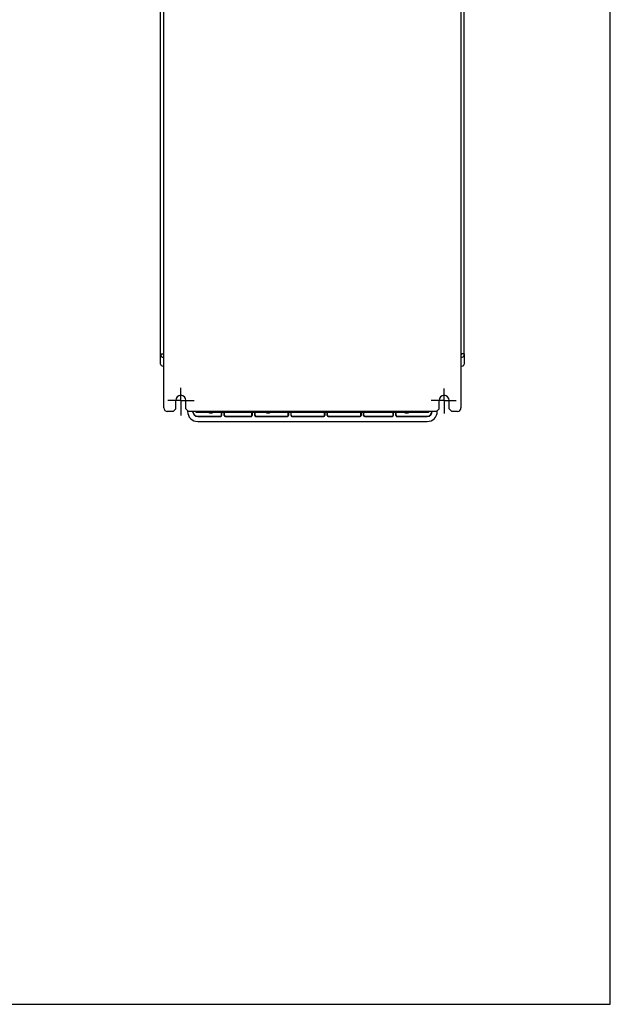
# Model space of a CAD drawing. Header units: millimetres. Extents: x 0 to 1400, y 0 to 1100.
# Tile 31 of 33: x 1050 to 1400, y 0 to 583. Entities that reach past the tile are written whole.
import ezdxf

# ---------------------------------------------------------------- set-up
doc = ezdxf.new("R2010")
doc.units = ezdxf.units.MM
doc.header["$LTSCALE"] = 77
doc.linetypes.add('CENTER', pattern=[0.6, 0.375, -0.075, 0.075, -0.075])
doc.layers.get('0').update_dxf_attribs({"linetype": 'CONTINUOUS'})
doc.layers.add('00_COMPONENTS', color=7, linetype='CONTINUOUS')
doc.layers.add('03_AXES', color=7, linetype='CONTINUOUS')

msp = doc.modelspace()

# ---------------------------------------------------------------- linework, layer by layer
at = {"color": 7, "linetype": 'CONTINUOUS'}
for p, q in [((1400, 0), (1400, 1100)), ((0, 0), (1400, 0))]:
    msp.add_line(p, q, dxfattribs=at)
at = {"layer": '00_COMPONENTS', "color": 3, "linetype": 'CONTINUOUS'}
for p, q in [((1133.49, 385.37), (1133.49, 735.37)), ((1313.49, 385.37), (1313.49, 735.37)), ((1133.49, 385.37), (1135.49, 385.37)), ((1135.49, 353.37), (1135.49, 385.37)), ((1313.49, 385.37), (1311.49, 385.37)), ((1311.49, 385.37), (1311.49, 353.37)), ((1142.49, 352.87), (1142.49, 357.87)), ((1148.49, 352.87), (1148.49, 357.87)), ((1298.49, 352.87), (1298.49, 357.87)), ((1304.49, 352.87), (1304.49, 357.87)), ((1140.99, 351.37), (1137.49, 351.37)), ((1140.99, 351.37), (1142.49, 352.87)), ((1148.49, 352.87), (1149.99, 351.37)), ((1296.99, 351.37), (1149.99, 351.37)), ((1296.99, 351.37), (1298.49, 352.87)), ((1304.49, 352.87), (1305.99, 351.37)), ((1309.49, 351.37), (1305.99, 351.37))]:
    msp.add_line(p, q, dxfattribs=at)
at = {"layer": '00_COMPONENTS', "color": 9, "linetype": 'CONTINUOUS'}
for p, q in [((1135.49, 385.37), (1135.49, 735.37)), ((1311.49, 671.63), (1311.49, 385.37)), ((1155.49, 348.37), (1155.49, 348.53)), ((1169.04, 348.53), (1169.19, 348.37)), ((1169.54, 349.03), (1169.69, 348.87)), ((1171.19, 348.87), (1171.35, 349.03)), ((1171.69, 348.37), (1171.85, 348.53)), ((1187.14, 348.53), (1187.29, 348.37)), ((1187.64, 349.03), (1187.79, 348.87)), ((1189.29, 348.87), (1189.45, 349.03)), ((1189.79, 348.37), (1189.95, 348.53)), ((1208.64, 348.53), (1208.79, 348.37)), ((1209.14, 349.03), (1209.29, 348.87)), ((1210.79, 348.87), (1210.95, 349.03)), ((1211.29, 348.37), (1211.45, 348.53)), ((1230.14, 348.53), (1230.29, 348.37)), ((1230.64, 349.03), (1230.79, 348.87)), ((1232.29, 348.87), (1232.45, 349.03)), ((1232.79, 348.37), (1232.95, 348.53)), ((1251.64, 348.53), (1251.79, 348.37)), ((1252.14, 349.03), (1252.29, 348.87)), ((1253.79, 348.87), (1253.95, 349.03)), ((1254.29, 348.37), (1254.45, 348.53)), ((1270.74, 348.53), (1270.89, 348.37)), ((1271.24, 349.03), (1271.39, 348.87)), ((1272.89, 348.87), (1273.05, 349.03)), ((1273.39, 348.37), (1273.55, 348.53)), ((1291.49, 348.37), (1291.49, 348.53))]:
    msp.add_line(p, q, dxfattribs=at)
at = {"layer": '00_COMPONENTS', "color": 7, "linetype": 'CONTINUOUS'}
for p, q in [((1133.32, 445.37), (1133.32, 386.37)), ((1133.32, 445.37), (1133.49, 445.37)), ((1133.32, 386.37), (1133.49, 386.37)), ((1133.49, 379.29), (1133.49, 385.37)), ((1313.49, 385.37), (1313.49, 379.29)), ((1134.41, 378.29), (1135.49, 378.2)), ((1311.49, 378.2), (1312.58, 378.29)), ((1149.49, 351.87), (1149.49, 351.37)), ((1155.49, 351.37), (1155.49, 350.87)), ((1155.49, 350.87), (1291.49, 350.87)), ((1169.54, 349.03), (1169.54, 350.87)), ((1169.69, 350.87), (1169.69, 348.87)), ((1171.19, 348.87), (1171.19, 350.87)), ((1171.35, 349.03), (1171.35, 350.87)), ((1187.64, 349.03), (1187.64, 350.87)), ((1187.79, 350.87), (1187.79, 348.87)), ((1189.29, 348.87), (1189.29, 350.87)), ((1189.45, 349.03), (1189.45, 350.87)), ((1209.14, 349.03), (1209.14, 350.87)), ((1209.29, 350.87), (1209.29, 348.87)), ((1210.79, 348.87), (1210.79, 350.87)), ((1210.95, 349.03), (1210.95, 350.87)), ((1230.64, 349.03), (1230.64, 350.87)), ((1230.79, 350.87), (1230.79, 348.87)), ((1232.29, 348.87), (1232.29, 350.87)), ((1232.45, 349.03), (1232.45, 350.87)), ((1252.14, 349.03), (1252.14, 350.87)), ((1252.29, 350.87), (1252.29, 348.87)), ((1253.79, 348.87), (1253.79, 350.87)), ((1253.95, 349.03), (1253.95, 350.87)), ((1271.24, 349.03), (1271.24, 350.87)), ((1271.39, 350.87), (1271.39, 348.87)), ((1272.89, 348.87), (1272.89, 350.87)), ((1273.05, 349.03), (1273.05, 350.87)), ((1291.49, 351.37), (1291.49, 350.87)), ((1297.49, 351.37), (1297.49, 351.87)), ((1155.49, 348.53), (1169.04, 348.53)), ((1155.49, 348.37), (1169.19, 348.37)), ((1155.49, 345.37), (1291.49, 345.37)), ((1171.69, 348.37), (1187.29, 348.37)), ((1171.85, 348.53), (1187.14, 348.53)), ((1189.79, 348.37), (1208.79, 348.37)), ((1189.95, 348.53), (1208.64, 348.53)), ((1211.29, 348.37), (1230.29, 348.37)), ((1211.45, 348.53), (1230.14, 348.53)), ((1232.79, 348.37), (1251.79, 348.37)), ((1232.95, 348.53), (1251.64, 348.53)), ((1254.29, 348.37), (1270.89, 348.37)), ((1254.45, 348.53), (1270.74, 348.53)), ((1273.39, 348.37), (1291.49, 348.37)), ((1273.55, 348.53), (1291.49, 348.53))]:
    msp.add_line(p, q, dxfattribs=at)
at = {"layer": '00_COMPONENTS', "color": 3, "linetype": 'CONTINUOUS'}
for centre, radius, start, end in [((1135.49, 385.37), 2, 180, 270), ((1311.49, 385.37), 2, 270, 360), ((1145.49, 357.87), 3, 0, 180), ((1301.49, 357.87), 3, 0, 180), ((1137.49, 353.37), 2, 180, 270), ((1309.49, 353.37), 2, 270, 360)]:
    msp.add_arc(centre, radius, start, end, dxfattribs=at)
at = {"layer": '00_COMPONENTS', "color": 7, "linetype": 'CONTINUOUS'}
for centre, radius, start, end in [((1135.49, 385.37), 0.5, 180, 270), ((1311.49, 385.37), 0.5, 270, 360), ((1134.49, 379.29), 1, 180, 265), ((1312.49, 379.29), 1, 275, 360), ((1155.49, 351.37), 6, 180, 270), ((1155.49, 351.37), 3, 180, 270), ((1155.49, 351.37), 2.84, 180, 270), ((1155.49, 352.87), 2, 232.01982, 270), ((1163.29, 354.87), 4.4, 247.94885, 292.05115), ((1197.29, 354.87), 4.4, 246.87325, 292.05115), ((1279.29, 354.87), 4.4, 247.94885, 292.05115), ((1291.49, 351.37), 6, 270, 360), ((1291.49, 351.37), 3, 270, 360), ((1291.49, 351.37), 2.84, 270, 360), ((1291.49, 352.87), 2, 270, 307.98018)]:
    msp.add_arc(centre, radius, start, end, dxfattribs=at)
for centre, major_axis, start_param, end_param in [((1169.04, 349.03), (0.354, -0.354), -0.785246, 0.785246), ((1169.19, 348.87), (0.354, -0.354), -0.785246, 0.785246), ((1171.69, 348.87), (0.354, 0.354), 2.356347, 3.926839), ((1171.85, 349.03), (0.354, 0.354), 2.356347, 3.926839), ((1187.14, 349.03), (0.354, -0.354), -0.785246, 0.785246), ((1187.29, 348.87), (0.354, -0.354), -0.785246, 0.785246), ((1189.79, 348.87), (0.354, 0.354), 2.356347, 3.926839), ((1189.95, 349.03), (0.354, 0.354), 2.356347, 3.926839), ((1208.64, 349.03), (0.354, -0.354), -0.785246, 0.785246), ((1208.79, 348.87), (0.354, -0.354), -0.785246, 0.785246), ((1211.29, 348.87), (0.354, 0.354), 2.356347, 3.926839), ((1211.45, 349.03), (0.354, 0.354), 2.356347, 3.926839), ((1230.14, 349.03), (0.354, -0.354), -0.785246, 0.785246), ((1230.29, 348.87), (0.354, -0.354), -0.785246, 0.785246), ((1232.79, 348.87), (0.354, 0.354), 2.356347, 3.926839), ((1232.95, 349.03), (0.354, 0.354), 2.356347, 3.926839), ((1251.64, 349.03), (0.354, -0.354), -0.785246, 0.785246), ((1251.79, 348.87), (0.354, -0.354), -0.785246, 0.785246), ((1254.29, 348.87), (0.354, 0.354), 2.356347, 3.926839), ((1254.45, 349.03), (0.354, 0.354), 2.356347, 3.926839), ((1270.74, 349.03), (0.354, -0.354), -0.785246, 0.785246), ((1270.89, 348.87), (0.354, -0.354), -0.785246, 0.785246), ((1273.39, 348.87), (0.354, 0.354), 2.356347, 3.926839), ((1273.55, 349.03), (0.354, 0.354), 2.356347, 3.926839)]:
    msp.add_ellipse(centre, major_axis=major_axis, ratio=0.999695, start_param=start_param, end_param=end_param, dxfattribs=at)
at = {"layer": '03_AXES', "color": 7, "linetype": 'CENTER'}
for p, q in [((1145.49, 357.87), (1145.49, 365.25)), ((1301.49, 357.87), (1301.49, 364.93)), ((1145.49, 357.87), (1137.87, 357.87)), ((1145.49, 357.87), (1153.44, 357.87)), ((1145.49, 357.87), (1145.49, 349.01)), ((1301.49, 357.87), (1293.91, 357.87)), ((1301.49, 357.87), (1308.75, 357.87)), ((1301.49, 357.87), (1301.49, 350))]:
    msp.add_line(p, q, dxfattribs=at)

doc.saveas('drawing.dxf')
